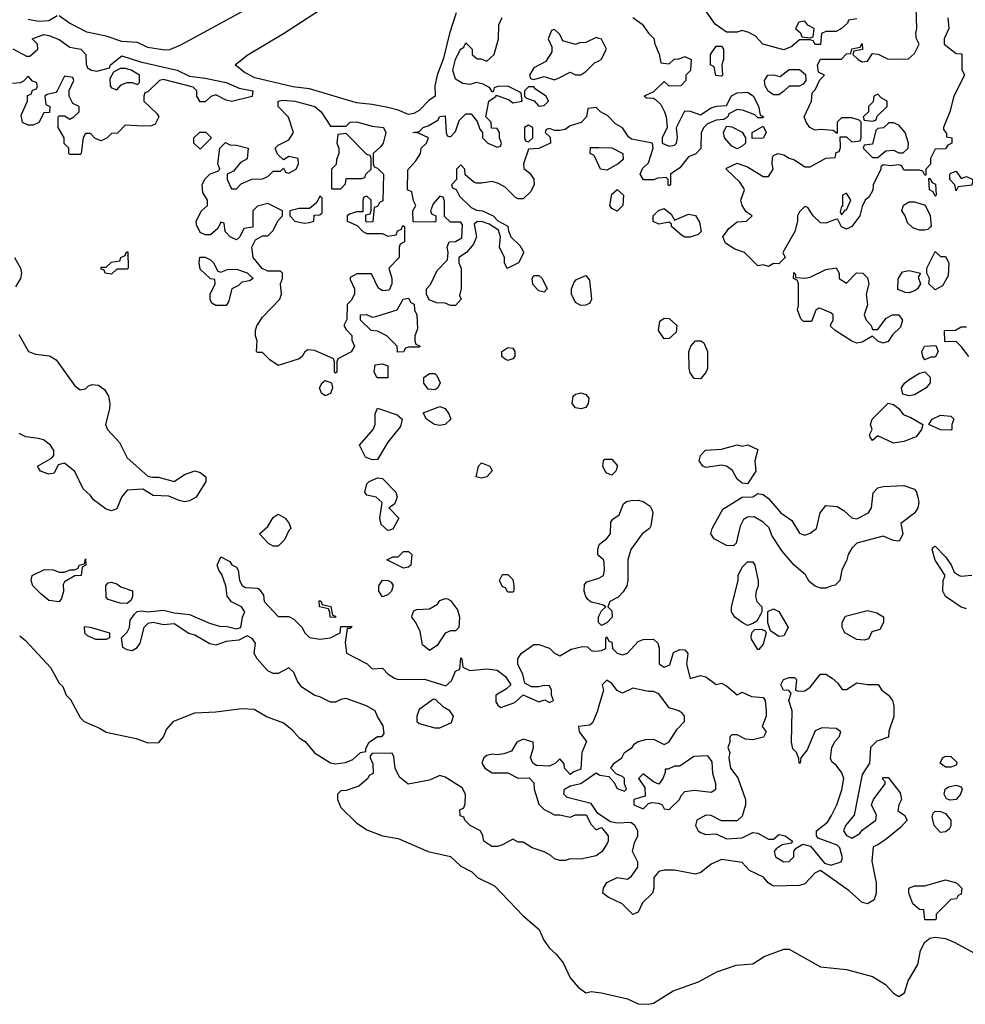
# Model space of a CAD drawing. Header units: inches. Extents: x 2701323 to 2964515, y 494916 to 722124.
# Tile 13 of 256: x 2747778 to 2751406, y 600784 to 604563. Entities that reach past the tile are written whole.
import ezdxf

# ---------------------------------------------------------------- set-up
doc = ezdxf.new("R2010")
doc.units = ezdxf.units.IN
doc.header["$MEASUREMENT"] = 0
doc.layers.add('C7640', color=7, linetype='Continuous')
doc.layers.add('C7650', color=7, linetype='Continuous')

msp = doc.modelspace()

# ---------------------------------------------------------------- linework, layer by layer
at = {"layer": 'C7640', "color": 2, "elevation": 2}
for points in [[(2748952, 604770), (2748394.4, 604465.6), (2748352.1, 604447.9), (2748334.2, 604445.8), (2748270, 604457), (2748230, 604476), (2748170, 604479.3), (2748110, 604499.5), (2748035.9, 604515.9), (2747969.5, 604549.5), (2747930, 604578)], [(2749452, 604590), (2749426.4, 604510), (2749403.8, 604416.2), (2749379.3, 604350), (2749370.6, 604310), (2749371.3, 604270), (2749347.1, 604252.9), (2749310, 604214.5), (2749290, 604202.7), (2749270, 604199.3), (2749230, 604216), (2749190, 604226), (2749130, 604238.4), (2749070, 604244.5), (2748890, 604297.6), (2748825.4, 604305.4), (2748680.1, 604340.1), (2748640.1, 604360.1), (2748604, 604390), (2748650, 604427.3), (2748790, 604510.8), (2748975.3, 604630)], [(2747922, 604578), (2747890, 604559), (2747850, 604556), (2747810, 604563.7)], [(2750000, 604216), (2749990, 604226), (2749958, 604222), (2749952, 604190), (2749931.6, 604168.4), (2749890, 604155.3), (2749870, 604142), (2749850, 604138), (2749830, 604138), (2749810, 604146), (2749798, 604142), (2749794, 604130), (2749812.7, 604112.7), (2749814, 604090), (2749770, 604068.7), (2749730, 604066), (2749711.3, 604010), (2749711.6, 603991.6), (2749734.4, 603974.4), (2749750.8, 603950.8), (2749751, 603930), (2749737.3, 603902.7), (2749710, 603875.3), (2749690, 603875.3), (2749680.2, 603880.2), (2749640.4, 603920.4), (2749614.6, 603934.6), (2749590, 603942), (2749550, 603935.3), (2749530, 603935.3), (2749520.2, 603940.2), (2749487.3, 603967.3), (2749486, 603990), (2749470, 604006), (2749454, 603990), (2749454, 603950), (2749434, 603930), (2749438, 603918), (2749452, 603912), (2749465.4, 603885.4), (2749510, 603842), (2749530, 603832), (2749554, 603830), (2749594, 603810), (2749611.6, 603791.6), (2749651.1, 603771.1), (2749652.7, 603752.7), (2749662, 603730), (2749696, 603696), (2749712, 603670), (2749692, 603630), (2749648.4, 603608.4), (2749638, 603630), (2749638, 603650), (2749619, 603690), (2749622, 603730), (2749615.3, 603755.3), (2749579, 603779), (2749550, 603788.7), (2749532, 603788), (2749522, 603778), (2749531, 603730), (2749518.8, 603701.2), (2749492, 603670), (2749462, 603650), (2749462, 603630), (2749471.6, 603608.4), (2749471.6, 603531.6), (2749464.7, 603504.7), (2749472, 603490), (2749450, 603466), (2749430, 603466), (2749410, 603475.3), (2749376.4, 603476.4), (2749348.4, 603488.4), (2749338, 603510), (2749338, 603530), (2749353.6, 603546.4), (2749379, 603601), (2749419, 603641), (2749422, 603670), (2749418, 603690), (2749426, 603710), (2749450, 603712), (2749474, 603726), (2749476.4, 603776.4), (2749470, 603786), (2749430, 603786), (2749407.3, 603807.3), (2749407.3, 603867.3), (2749402, 603882), (2749390, 603886), (2749363.6, 603856.4), (2749354, 603830), (2749358, 603818), (2749374, 603810), (2749374, 603790), (2749370, 603786), (2749287.3, 603787.3), (2749286, 603830), (2749298, 603850), (2749288.4, 603868.4), (2749282, 603902), (2749266, 603910), (2749267.3, 603987.3), (2749298, 604022), (2749315.3, 604050), (2749318, 604070), (2749338, 604090), (2749346, 604110), (2749307.3, 604127.3), (2749286, 604130), (2749310, 604134), (2749326, 604150), (2749344.7, 604155.3), (2749382, 604178), (2749390, 604191.3), (2749410, 604194), (2749414, 604130), (2749418, 604118), (2749430, 604114), (2749450, 604134), (2749464, 604176), (2749490, 604202), (2749510, 604202), (2749532.7, 604172.7), (2749543.6, 604143.6), (2749554, 604130), (2749554, 604110), (2749574, 604090), (2749610, 604074), (2749622, 604078), (2749626, 604090), (2749618, 604110), (2749618, 604130), (2749610, 604146), (2749587.3, 604147.3), (2749586, 604170), (2749566, 604190), (2749578, 604250), (2749606, 604270), (2749606, 604274), (2749656, 604256), (2749670, 604244.7), (2749706, 604250), (2749702, 604282), (2749650, 604308.7), (2749612.7, 604307.3), (2749598, 604302), (2749594, 604286), (2749590, 604286), (2749582, 604302), (2749556.4, 604316.4), (2749530, 604322), (2749505.4, 604314.6), (2749478, 604318), (2749450, 604335.3), (2749439.3, 604370), (2749449.3, 604410.7), (2749469.4, 604450.6), (2749482, 604458), (2749490, 604474), (2749514, 604450), (2749514, 604430), (2749532.7, 604412.7), (2749547.3, 604412.7), (2749570, 604404.7), (2749598, 604430), (2749615.3, 604490), (2749616.4, 604543.6), (2749628.4, 604571.6)], [(2747751.6, 604451.6), (2747803.6, 604423.6), (2747816.4, 604423.6), (2747848, 604450), (2747846, 604470), (2747826, 604490), (2747870, 604506), (2747890, 604502.8), (2747930, 604486.8), (2747970, 604457.3), (2748012, 604450), (2748032, 604430), (2748032.7, 604392.7), (2748038, 604378), (2748054, 604370), (2748074, 604366), (2748122, 604378), (2748126, 604390), (2748170, 604424.7), (2748242, 604402), (2748382, 604370), (2748430, 604346), (2748490, 604339.1), (2748570, 604322), (2748620.4, 604300.4), (2748672, 604290), (2748670, 604269), (2748591.3, 604248.7), (2748570, 604254), (2748530, 604275.3), (2748511.1, 604268.9), (2748490, 604248), (2748470, 604248), (2748458, 604270), (2748458, 604290), (2748444, 604304), (2748330, 604334), (2748314, 604330), (2748270, 604286), (2748258, 604282), (2748254, 604270), (2748254, 604250), (2748303.6, 604203.6), (2748312, 604190), (2748298, 604162), (2748283.6, 604156.4), (2748250, 604154), (2748182, 604158), (2748152.7, 604127.3), (2748130, 604126), (2748114, 604110), (2748090, 604098), (2748067.3, 604107.3), (2748050, 604126), (2748030, 604126), (2748022, 604110), (2748014, 604050), (2748010, 604046), (2747970, 604046), (2747966, 604050), (2747966, 604070), (2747948.4, 604088.4), (2747948, 604110), (2747926, 604150), (2747926, 604190), (2747930, 604194), (2747950, 604194), (2747970, 604182), (2747986, 604190), (2748006, 604210), (2748006, 604230), (2747982, 604242), (2747968, 604270), (2747968, 604292), (2747986, 604330), (2747982, 604342), (2747950, 604346), (2747922, 604290), (2747916, 604284), (2747883.6, 604276.4), (2747874, 604270), (2747878, 604238), (2747894, 604230), (2747892.7, 604207.3), (2747870, 604206), (2747851.3, 604168.7), (2747830, 604158), (2747810, 604158), (2747788.7, 604168.7), (2747783.1, 604196.9), (2747808, 604250), (2747808, 604272), (2747822, 604278), (2747827.3, 604292.7), (2747842, 604298), (2747846, 604310), (2747842, 604322), (2747827.3, 604327.3), (2747810, 604346), (2747792.7, 604327.3), (2747779.6, 604320.4), (2747750, 604318)], [(2750000, 604491.7), (2749990, 604495.3), (2749950, 604475.3), (2749925.4, 604474.6), (2749910, 604468), (2749862, 604482), (2749850, 604506), (2749830, 604526), (2749818, 604522), (2749804.7, 604490), (2749819.6, 604459.6), (2749819.6, 604440.4), (2749796.9, 604403.1), (2749750, 604378), (2749734, 604350), (2749738, 604338), (2749750, 604334), (2749790, 604344.7), (2749830, 604332), (2749850, 604342), (2749890, 604362), (2749910, 604351.3), (2749930, 604351.3), (2749950, 604364.7), (2749982.7, 604397.3), (2750000, 604406)], [(2750000, 604003), (2749982, 604042), (2749966, 604050), (2749967.3, 604072.7), (2750000, 604072.4)], [(2747758, 603650), (2747780.5, 603610), (2747784.4, 603590), (2747780.5, 603570), (2747762, 603538)], [(2747774.4, 603354.4), (2747812, 603290), (2747838.8, 603278.8), (2747892.7, 603272.7), (2747917.4, 603257.4), (2747990, 603157.3), (2748010, 603142), (2748030, 603146.8), (2748041.7, 603158.3), (2748056.6, 603163.4), (2748079.9, 603159.9), (2748103.2, 603143.2), (2748118.2, 603118.2), (2748124.2, 603090), (2748123.1, 603070), (2748107.4, 603010), (2748114.9, 602990), (2748160.4, 602940.4), (2748190, 602882), (2748270, 602811.3), (2748286.8, 602806.8), (2748310, 602807.7), (2748370, 602790.8), (2748410, 602818), (2748450, 602831), (2748470, 602824.7), (2748491.6, 602808.4), (2748492, 602790), (2748454.8, 602730), (2748430, 602716), (2748410, 602713.2), (2748390, 602717.2), (2748350, 602734), (2748290, 602737), (2748250, 602761.2), (2748190, 602758), (2748168, 602730), (2748150, 602686), (2748130, 602678), (2748110, 602684), (2748060.5, 602720.5), (2748050, 602737.2), (2748022, 602762), (2747990, 602829.2), (2747950, 602860.9), (2747925.4, 602854.6), (2747910, 602822), (2747890, 602819), (2747858, 602830), (2747846, 602850), (2747900.4, 602879.6), (2747908.7, 602890), (2747909.2, 602910), (2747896.2, 602930), (2747869, 602950), (2747850, 602956.3), (2747801.6, 602961.6), (2747775.5, 602975.5)], [(2750000, 602505.9), (2749995.3, 602510), (2749995.3, 602530), (2750000, 602544)], [(2747778, 602198), (2747800.3, 602180.3), (2747896.5, 602076.5), (2747930, 602016), (2747944, 602004), (2747956, 601970), (2747973.2, 601953.2), (2748010, 601884.7), (2748024.7, 601870), (2748084.1, 601844.1), (2748110, 601828), (2748224.2, 601804.2), (2748270, 601787), (2748311.1, 601788.9), (2748329.2, 601810), (2748341.6, 601838.4), (2748369.4, 601870.6), (2748450, 601902.4), (2748530, 601906.4), (2748630, 601919.3), (2748677.1, 601917.1), (2748727.1, 601887.1), (2748790, 601864), (2748820.5, 601840.5), (2748850, 601806.8), (2748873.2, 601793.2), (2748909, 601749), (2748970, 601711), (2748990, 601706.8), (2749028, 601712), (2749056.4, 601723.6), (2749086, 601750), (2749106, 601754), (2749106, 601766), (2749118, 601790), (2749150, 601811.3), (2749168, 601812), (2749176.4, 601823.6), (2749172.9, 601852.9), (2749150, 601888), (2749142, 601910), (2749108.7, 601930), (2749030, 601957.2), (2749010, 601954), (2748990, 601944), (2748970, 601944), (2748930, 601964), (2748910, 601968.7), (2748860.7, 602000.7), (2748844.1, 602024.1), (2748830, 602058), (2748810, 602075.3), (2748770, 602053.2), (2748750, 602053.2), (2748730, 602064), (2748689.5, 602109.5), (2748677.2, 602130), (2748682, 602170), (2748670, 602188), (2748650, 602198), (2748618.8, 602181.2), (2748570, 602176), (2748530, 602162.7), (2748507.2, 602167.2), (2748450, 602200.9), (2748427.2, 602207.2), (2748370, 602243.7), (2748330, 602240.9), (2748290, 602249.3), (2748270, 602245.2), (2748254.8, 602230), (2748238.8, 602170), (2748224.7, 602150), (2748210, 602141.2), (2748190, 602144), (2748174, 602154), (2748168, 602190), (2748190, 602212), (2748199, 602230), (2748202, 602258), (2748218, 602282), (2748228.9, 602291.1), (2748245.2, 602294.8), (2748270, 602290.8), (2748330, 602297.3), (2748370, 602286), (2748430, 602280.7), (2748506.2, 602246.2), (2748544.7, 602235.3), (2748574, 602234), (2748610, 602224.7), (2748626, 602230), (2748633.2, 602270), (2748642, 602290), (2748629.1, 602309.1), (2748590, 602328.7), (2748574, 602350), (2748569.2, 602390), (2748554, 602434), (2748542, 602450), (2748535.3, 602470), (2748550, 602502), (2748583.6, 602483.6), (2748591.3, 602471.3), (2748610, 602462), (2748616, 602450), (2748621, 602410), (2748630.9, 602390.9), (2748644, 602384), (2748690, 602381), (2748696.8, 602376.8), (2748713.7, 602353.7), (2748716, 602330), (2748770, 602272), (2748810, 602272), (2748830, 602262), (2748862, 602230), (2748871.1, 602211.1), (2748890, 602192), (2748930, 602186), (2748970, 602190.8), (2749008, 602210), (2749010, 602234), (2749054, 602234), (2749046, 602226), (2749034, 602226), (2749026.8, 602173.2), (2749032, 602132), (2749111.3, 602091.3), (2749130, 602072), (2749170, 602074), (2749190.9, 602050.9), (2749215.3, 602035.3), (2749230, 602031), (2749331.3, 602031.3), (2749413.2, 602006.8), (2749434, 602026), (2749450, 602062), (2749466, 602070), (2749470, 602114), (2749474, 602110), (2749478, 602078), (2749505.4, 602065.4), (2749570, 602071.3), (2749610, 602066), (2749642, 602042), (2749662, 602010), (2749645.4, 601994.6), (2749604.7, 601970), (2749604.7, 601944.7), (2749611.6, 601931.6), (2749623.6, 601923.6), (2749678, 601942), (2749710, 601972), (2749770, 601944.7), (2749792, 601952), (2749810, 601942), (2749826, 601950), (2749818, 601970), (2749818, 601990), (2749810, 602006), (2749790, 602008), (2749770, 602002), (2749742, 602002), (2749716.4, 602016.4), (2749708.7, 602050), (2749688.7, 602090), (2749688.7, 602110), (2749702, 602130), (2749750, 602164.7), (2749770, 602164.7), (2749811, 602151), (2749830, 602132), (2749850, 602122), (2749893.6, 602146.4), (2749936.9, 602156.9), (2749956, 602156), (2749970, 602142), (2749979.6, 602139.6), (2750000, 602141.2)], [(2750000, 602320.5), (2749970, 602328), (2749958, 602338), (2749949.3, 602349.3), (2749944, 602370), (2749945.2, 602394.8), (2749954, 602406), (2750000, 602419.7)], [(2750000, 602248), (2749998, 602250), (2749998, 602270), (2750000, 602274)], [(2750000, 601929.6), (2749993.2, 601906.8), (2749975.3, 601864.7), (2749964.7, 601855.3), (2749922, 601850), (2749924.7, 601830), (2749952, 601792), (2749934, 601750), (2749930, 601686), (2749903.6, 601676.4), (2749890, 601666), (2749868, 601690), (2749867.3, 601707.3), (2749850, 601726), (2749834, 601710), (2749810, 601698), (2749760.4, 601700.4), (2749746, 601710), (2749738, 601730), (2749748.7, 601770), (2749748, 601790), (2749710, 601802), (2749684.7, 601790), (2749664.7, 601755.3), (2749635.3, 601744.7), (2749610, 601741.2), (2749590, 601744), (2749570, 601739), (2749558, 601730), (2749551.3, 601710), (2749562, 601690), (2749590, 601672), (2749650, 601672), (2749690, 601652), (2749732.7, 601652.7), (2749750, 601634), (2749751, 601610), (2749770, 601552), (2749790, 601531.3), (2749810, 601521), (2749830, 601511.3), (2749850, 601511.3), (2749890, 601502), (2749910, 601511.3), (2749951.1, 601511.1), (2749970, 601474), (2749990, 601454), (2750000, 601458)], [(2750000, 601361.4), (2749990, 601354), (2749930, 601341.2), (2749890, 601342), (2749870, 601335.3), (2749850, 601335.3), (2749830, 601342), (2749815.5, 601355.5), (2749790, 601368.7), (2749744, 601384), (2749710, 601406), (2749690, 601406), (2749670, 601418), (2749630, 601395.3), (2749610.9, 601389.1), (2749589.3, 601389.3), (2749558, 601410), (2749555.3, 601430), (2749546, 601450), (2749506, 601470), (2749486, 601490), (2749482, 601502), (2749467.3, 601507.3), (2749466, 601530), (2749482, 601538), (2749487.3, 601552.7), (2749488.7, 601590), (2749474.8, 601614.8), (2749410, 601655.3), (2749390, 601662), (2749350, 601644), (2749268.7, 601628.7), (2749235.3, 601655.3), (2749218, 601690), (2749213.6, 601733.6), (2749207.3, 601747.3), (2749130, 601746), (2749122, 601738), (2749122, 601730), (2749132.7, 601707.3), (2749134, 601670), (2749118, 601662), (2749114, 601650), (2749079.3, 601620.7), (2749030, 601604.5), (2749010, 601602.7), (2748997.3, 601590), (2748997.1, 601570), (2749010, 601539.1), (2749070, 601480.5), (2749110, 601453.4), (2749170, 601430.8), (2749230, 601420.5), (2749344.7, 601370), (2749430, 601351), (2749470, 601314), (2749512.7, 601292.7), (2749534.8, 601270), (2749598.8, 601238.8), (2749710, 601122.8), (2749770.5, 601070.5), (2749788.2, 601030), (2749810, 600998.8), (2749836.1, 600976.1), (2749863.4, 600943.4), (2749890, 600886), (2749921, 600850), (2749950, 600827.7), (2749970, 600833), (2750000, 600829.5)], [(2750000, 601513.9), (2749996.4, 601516.4), (2749970, 601554), (2749878, 601578), (2749866, 601590), (2749868, 601610), (2749890, 601622), (2749930, 601632), (2749990, 601672), (2750000, 601665.8)]]:
    msp.add_lwpolyline(points, dxfattribs=at)
for points in [[(2748183.6, 604376.4), (2748163.6, 604376.4), (2748138, 604362), (2748123.6, 604336.4), (2748124.7, 604310), (2748130, 604302), (2748150, 604294), (2748167.3, 604312.7), (2748190, 604322), (2748210, 604322), (2748230, 604314), (2748238, 604322), (2748238, 604350), (2748206, 604370)], [(2749750, 604306), (2749730, 604306), (2749714, 604290), (2749714, 604270), (2749722, 604262), (2749751.3, 604251.3), (2749770, 604232), (2749790, 604234), (2749806, 604250), (2749798, 604270), (2749756.4, 604296.4)], [(2748970, 604154), (2749030, 604154), (2749046, 604170), (2749070, 604171), (2749130, 604154), (2749174, 604150), (2749182, 604130), (2749172, 604090), (2749163.6, 604076.4), (2749134, 604050), (2749134, 604010), (2749138, 603998), (2749150, 603994), (2749174, 603970), (2749171.6, 603868.4), (2749158, 603862), (2749150, 603846), (2749138, 603842), (2749132.7, 603787.3), (2749110, 603786), (2749106, 603790), (2749106, 603814), (2749122, 603818), (2749126, 603830), (2749126, 603870), (2749110, 603886), (2749098, 603882), (2749094, 603870), (2749094, 603826), (2749070, 603826), (2749043.6, 603816.4), (2749034, 603810), (2749034, 603790), (2749072.7, 603772.7), (2749094, 603750), (2749110, 603742), (2749170, 603742), (2749190, 603732), (2749222, 603738), (2749227.3, 603752.7), (2749242, 603758), (2749247.3, 603772.7), (2749254, 603770), (2749254, 603710), (2749238, 603702), (2749234, 603690), (2749234, 603650), (2749194, 603610), (2749206, 603570), (2749206, 603550), (2749194.8, 603525.2), (2749170, 603522), (2749153.6, 603533.6), (2749128, 603588), (2749071.6, 603588.4), (2749046, 603574), (2749045.4, 603565.4), (2749062, 603530), (2749062, 603510), (2749050, 603486), (2749034, 603470), (2749032.7, 603412.7), (2749022, 603390), (2749030, 603374), (2749051.6, 603351.6), (2749052.7, 603332.7), (2749062, 603310), (2749050, 603288), (2748998, 603262), (2748994, 603250), (2748994, 603210), (2748990, 603206), (2748986, 603210), (2748986, 603250), (2748982, 603262), (2748910, 603294), (2748883.6, 603296.4), (2748871.3, 603288.7), (2748862, 603270), (2748850, 603262), (2748770, 603235.3), (2748738, 603258), (2748710, 603286), (2748690, 603286), (2748686, 603290), (2748688.7, 603330), (2748682, 603350), (2748682, 603370), (2748688, 603388), (2748710, 603422), (2748775.3, 603490), (2748782, 603510), (2748778, 603550), (2748786, 603570), (2748786, 603590), (2748778, 603598), (2748730, 603598), (2748708.7, 603608.7), (2748674, 603650), (2748668, 603690), (2748682, 603718), (2748710, 603734), (2748730, 603734), (2748750, 603754), (2748768.4, 603791.6), (2748786, 603810), (2748786, 603830), (2748730, 603858), (2748690, 603848), (2748672, 603830), (2748672.7, 603767.3), (2748638, 603762), (2748622, 603730), (2748610, 603718), (2748586, 603730), (2748566, 603750), (2748562, 603782), (2748550, 603786), (2748538, 603762), (2748510, 603738), (2748490, 603738), (2748470, 603746), (2748456.4, 603776.4), (2748455.3, 603790), (2748475.3, 603830), (2748498, 603850), (2748498, 603870), (2748480.4, 603900.4), (2748478, 603930), (2748488.7, 603951.3), (2748508.9, 603971.1), (2748538, 603982), (2748546, 603990), (2748538, 604010), (2748546, 604070), (2748568, 604092), (2748583.6, 604083.6), (2748610, 604082), (2748654, 604070), (2748651.1, 604028.9), (2748625.4, 604014.6), (2748598, 603982), (2748574, 603970), (2748574, 603950), (2748590, 603914), (2748610, 603914), (2748627.3, 603932.7), (2748668.4, 603951.6), (2748710, 603952), (2748730, 603962), (2748750, 603982), (2748778, 603982), (2748790, 603994), (2748798, 603978), (2748810, 603974), (2748838, 603990), (2748848, 604010), (2748846, 604030), (2748810, 604038), (2748790, 604026), (2748767.3, 604047.3), (2748758, 604070), (2748770, 604082), (2748810, 604102), (2748828.7, 604130), (2748808.9, 604188.9), (2748769, 604230), (2748769.4, 604250.6), (2748785.6, 604254.4), (2748834, 604250), (2748910.4, 604230.4), (2748934.8, 604210)], [(2748470, 604066), (2748446, 604090), (2748446, 604110), (2748468.4, 604131.6), (2748491.6, 604131.6), (2748514, 604110)], [(2749030, 604126), (2748998, 604122), (2748994, 604090), (2749002, 604070), (2749002, 604050), (2748992.7, 604027.3), (2748992, 604008), (2748974, 603990), (2748974, 603914), (2749010, 603914), (2749027.3, 603932.7), (2749030, 603954), (2749090, 603954), (2749102, 603958), (2749106, 603970), (2749126, 603990), (2749126, 604030), (2749122, 604042), (2749110, 604046)], [(2749730, 604158), (2749714, 604150), (2749714, 604110), (2749718, 604098), (2749730, 604094), (2749746, 604110), (2749746, 604150)], [(2748930, 603886), (2748918, 603862), (2748890, 603838), (2748850, 603838), (2748814, 603830), (2748814, 603810), (2748834, 603790), (2748870, 603782), (2748890, 603784.7), (2748906, 603790), (2748907.3, 603812.7), (2748930, 603814), (2748938, 603822), (2748938, 603878)], [(2748130, 603586), (2748106, 603590), (2748102, 603602), (2748090, 603606), (2748090, 603614), (2748110, 603614), (2748130, 603632), (2748162, 603638), (2748166, 603650), (2748182, 603658), (2748187.3, 603672.7), (2748192.7, 603672.7), (2748194, 603610), (2748190, 603606), (2748150, 603606)], [(2748550, 603594), (2748575.3, 603604.7), (2748610, 603606), (2748651, 603591), (2748674, 603570), (2748659.6, 603560.4), (2748630, 603555.3), (2748617.3, 603542.7), (2748592, 603530), (2748579.6, 603480.4), (2748570, 603466), (2748530, 603466), (2748515.3, 603475.3), (2748509, 603489), (2748509, 603510), (2748528, 603550), (2748526, 603566), (2748510, 603568), (2748470, 603606), (2748466, 603630), (2748468.4, 603651.6), (2748490, 603652), (2748510, 603642), (2748522, 603630), (2748538, 603598)], [(2749790, 603518), (2749770, 603522), (2749746.6, 603546.6), (2749744, 603570), (2749750, 603582), (2749770, 603582), (2749782, 603570), (2749802, 603530)], [(2749930, 603466), (2749910, 603478), (2749895.3, 603510), (2749895.3, 603530), (2749904.7, 603555.3), (2749914.6, 603565.4), (2749950, 603582), (2749963.6, 603563.6), (2749971.3, 603490), (2749964.7, 603475.3), (2749950, 603468)], [(2749227.3, 603287.3), (2749226, 603310), (2749186, 603350), (2749150, 603368), (2749126, 603370), (2749086, 603410), (2749086, 603430), (2749108.4, 603431.6), (2749130, 603422), (2749143.6, 603423.6), (2749226, 603450), (2749248.9, 603491.1), (2749270, 603494), (2749278, 603478), (2749291.6, 603471.6), (2749292, 603450), (2749302, 603430), (2749303.6, 603376.4), (2749294, 603350), (2749294, 603330), (2749298, 603318), (2749314, 603310), (2749310, 603306), (2749270, 603306), (2749258, 603302), (2749250, 603288)], [(2749650, 603255.3), (2749640.2, 603260.2), (2749628, 603270), (2749628, 603290), (2749650, 603304.7), (2749670, 603302), (2749678, 603290), (2749678, 603270), (2749670, 603262)], [(2749190, 603188), (2749148.9, 603188.9), (2749138, 603210), (2749142, 603238), (2749170, 603242), (2749190, 603234)], [(2749370, 603142), (2749344.7, 603144.7), (2749328.4, 603168.4), (2749328, 603190), (2749350, 603204.7), (2749370, 603204.7), (2749378, 603198), (2749391.3, 603170), (2749382, 603150)], [(2748950, 603119), (2748935.3, 603130), (2748928, 603150), (2748938, 603170), (2748950, 603178), (2748974, 603170), (2748978, 603150), (2748970, 603128.7)], [(2749930, 603069.2), (2749910, 603074), (2749897.2, 603090), (2749901.5, 603118.5), (2749910, 603126), (2749930, 603131), (2749950, 603124.7), (2749961, 603110), (2749958.8, 603090), (2749950, 603075.3)], [(2749130, 602873.2), (2749104.5, 602884.5), (2749082, 602930), (2749134, 602990), (2749142, 603010), (2749142, 603050), (2749150, 603072), (2749226.4, 603046.4), (2749244.7, 603030), (2749238.5, 603001.5), (2749190, 602942), (2749150, 602875.3)], [(2749390, 603005.2), (2749369.3, 603009.3), (2749338, 603030), (2749326, 603054), (2749390, 603078), (2749410, 603071.3), (2749424.7, 603050), (2749431.3, 603030), (2749410, 603009)], [(2749550, 602804), (2749529, 602809), (2749538, 602850), (2749550, 602862), (2749582, 602850), (2749591.1, 602831.1), (2749570, 602809)], [(2749190, 602602), (2749165.2, 602625.2), (2749159, 602650), (2749168, 602710), (2749146, 602730), (2749110, 602738), (2749102, 602750), (2749110, 602782), (2749118, 602790), (2749150, 602804.7), (2749170, 602802), (2749221, 602750), (2749226, 602730), (2749216, 602704), (2749194, 602690), (2749232, 602650), (2749210, 602608)], [(2748750, 602542), (2748732.9, 602552.9), (2748698, 602590), (2748730, 602618), (2748750, 602652), (2748770, 602664.7), (2748796, 602650), (2748811.3, 602630), (2748818, 602610), (2748810, 602602), (2748793.4, 602566.6), (2748770, 602542)], [(2749250, 602458), (2749186, 602490), (2749210, 602502), (2749230, 602502), (2749250, 602522), (2749270, 602522), (2749282, 602510), (2749278, 602470), (2749270, 602462)], [(2747930, 602329), (2747890, 602333.2), (2747858.9, 602358.9), (2747828.7, 602390), (2747822, 602410), (2747826, 602430), (2747872.7, 602452.7), (2747908, 602452), (2747930, 602442), (2747950, 602442), (2747972, 602452), (2747988, 602452), (2748002, 602458), (2748006, 602470), (2748026, 602474), (2748030, 602494), (2748032, 602470), (2748018, 602462), (2748014, 602430), (2747990, 602428), (2747950, 602406), (2747944.7, 602395.3), (2747946, 602370), (2747938.8, 602341.2)], [(2749650, 602366), (2749642, 602382), (2749630, 602386), (2749618, 602410), (2749630, 602434), (2749650, 602434), (2749670, 602414), (2749674, 602390), (2749674, 602370), (2749670, 602366)], [(2748190, 602322), (2748163.1, 602323.1), (2748118, 602338), (2748110, 602346), (2748108.7, 602391.3), (2748118, 602402), (2748130, 602404.7), (2748150, 602398), (2748166, 602386), (2748210.7, 602370.7), (2748210.9, 602349.1), (2748205.4, 602334.6)], [(2749170, 602348), (2749155.3, 602370), (2749155.3, 602390), (2749170, 602411.3), (2749191.1, 602411.1), (2749203.6, 602403.6), (2749211.1, 602391.1), (2749204.7, 602370), (2749190, 602355.3)], [(2748990, 602268), (2748968.7, 602270), (2748968, 602288), (2748962, 602302), (2748928, 602310), (2748927.3, 602332.7), (2748932.7, 602332.7), (2748938, 602318), (2748971.1, 602311.1), (2748978, 602278), (2748990, 602274)], [(2749350, 602142), (2749323.7, 602163.7), (2749314.6, 602214.6), (2749298, 602250), (2749282, 602270), (2749283.1, 602276.9), (2749290, 602294), (2749300.4, 602299.6), (2749350, 602302), (2749380.4, 602319.6), (2749390, 602334), (2749410, 602342), (2749419.6, 602339.6), (2749430, 602334), (2749458, 602298), (2749464.7, 602270), (2749462, 602230), (2749450, 602218), (2749430, 602218), (2749410, 602208), (2749379.1, 602160.9)], [(2748070, 602184), (2748038, 602198), (2748028.4, 602208.4), (2748026, 602234), (2748048, 602232), (2748122, 602210), (2748122, 602190), (2748110, 602184)], [(2749365.4, 601954.6), (2749310, 601915.3), (2749301, 601890), (2749302, 601870), (2749310, 601862), (2749370, 601844.7), (2749390, 601844.7), (2749434.6, 601865.4), (2749442, 601890), (2749428, 601910), (2749404, 601924), (2749373.6, 601953.6)]]:
    msp.add_lwpolyline(points, close=True, dxfattribs=at)
at = {"layer": 'C7650', "color": 2, "elevation": 2}
for points in [[(2750990, 604566), (2750958, 604562), (2750954, 604550), (2750931.1, 604528.9), (2750910, 604518), (2750870, 604518), (2750854, 604510), (2750850, 604468), (2750830, 604468), (2750822, 604482), (2750810, 604486), (2750770, 604486), (2750739.8, 604460.2), (2750710, 604448), (2750629.2, 604469.2), (2750600.4, 604500.4), (2750574.6, 604514.6), (2750550, 604522), (2750530, 604515.3), (2750490, 604515.3), (2750445.6, 604545.6), (2750413.2, 604593.2)], [(2751338, 604570), (2751342, 604530), (2751324.7, 604490), (2751324.7, 604470), (2751370, 604434), (2751392.7, 604432.7), (2751392.7, 604372.7), (2751402, 604350), (2751362, 604270), (2751346, 604210), (2751322, 604150), (2751322, 604142), (2751334, 604126), (2751334, 604114), (2751354, 604110), (2751354, 604090), (2751338, 604082), (2751330, 604068), (2751290, 604066), (2751272, 604030), (2751271.6, 604008.4), (2751254, 603990), (2751254, 603966), (2751250, 603966), (2751242, 603982), (2751230, 603986), (2751170, 603986), (2751162, 604002), (2751150, 604006), (2751118, 604002), (2751090, 604006), (2751082, 603998), (2751082, 603990), (2751052, 603930), (2751051.3, 603908.7), (2751036.9, 603883.1), (2751022, 603870), (2751010, 603846), (2751001, 603810), (2750970.7, 603769.3), (2750950, 603759), (2750930, 603768), (2750916.4, 603796.4), (2750910, 603798), (2750870, 603782), (2750850, 603784), (2750822, 603810), (2750802, 603842), (2750790, 603846), (2750770, 603826), (2750762, 603810), (2750762, 603790), (2750752, 603750), (2750706, 603670), (2750714, 603650), (2750690, 603626), (2750670, 603628), (2750650, 603615.3), (2750630, 603622), (2750610, 603618), (2750558, 603670), (2750522, 603682), (2750485.2, 603705.2), (2750475.3, 603730), (2750498.6, 603761.4), (2750530, 603786.8), (2750566, 603790), (2750588, 603810), (2750565.2, 603825.2), (2750549, 603850), (2750544, 603870), (2750558, 603910), (2750556.4, 603916.4), (2750540.2, 603940.2), (2750488.7, 603990), (2750490, 603994), (2750530, 604012), (2750570, 603998), (2750630, 603962), (2750650, 603962), (2750668.7, 603990), (2750664, 604010), (2750665.6, 604034.4), (2750670, 604042), (2750686, 604050), (2750710, 604044.7), (2750730, 604031.3), (2750750, 604026), (2750790, 603998), (2750810, 603998), (2750870, 604032), (2750906, 604034), (2750910, 604054), (2750922, 604058), (2750927.3, 604072.7), (2750926, 604114), (2750950, 604114), (2750970, 604094), (2751002, 604098), (2751006, 604110), (2751006, 604170), (2750998, 604178), (2750970, 604186), (2750930, 604186), (2750914, 604170), (2750914, 604126), (2750898, 604138), (2750850, 604142), (2750830, 604139), (2750808.7, 604150), (2750795.3, 604170), (2750788, 604190), (2750815.3, 604250), (2750818, 604282), (2750830, 604294), (2750847.3, 604332.7), (2750866, 604350), (2750842, 604362), (2750838, 604390), (2750850, 604412), (2750930, 604412), (2750950, 604432), (2750966, 604434), (2750970, 604452), (2751002, 604458), (2751010, 604472), (2751011.3, 604448.7), (2750978, 604442), (2750974, 604430), (2750994, 604410), (2751010, 604402), (2751030, 604404.7), (2751050, 604434), (2751071.6, 604431.6), (2751110, 604412), (2751187.3, 604412.7), (2751210, 604434), (2751228, 604470), (2751218, 604490), (2751215.3, 604510), (2751219, 604530), (2751217.2, 604610)], [(2750130, 604571.3), (2750166.4, 604546.4), (2750190, 604512), (2750212, 604490), (2750212.7, 604472.7), (2750231.6, 604431.6), (2750238, 604398), (2750270, 604394), (2750288.4, 604411.6), (2750307.3, 604412.7), (2750330, 604422), (2750354, 604410), (2750351.6, 604368.4), (2750334, 604350), (2750334, 604330), (2750314, 604310), (2750270, 604308), (2750250, 604326), (2750210, 604286), (2750174, 604270), (2750183.6, 604263.6), (2750210, 604262), (2750216.9, 604256.9), (2750237.3, 604237.3), (2750251.3, 604210), (2750258, 604190), (2750262, 604150), (2750242, 604110), (2750242, 604090), (2750270, 604078), (2750290, 604082), (2750298, 604090), (2750302, 604110), (2750298, 604150), (2750330, 604214), (2750350, 604212), (2750390, 604198), (2750430, 604224.7), (2750451.6, 604231.6), (2750490, 604234), (2750508.9, 604271.1), (2750530, 604282), (2750570, 604284.7), (2750591.1, 604271.1), (2750611.6, 604231.6), (2750618, 604198), (2750632, 604190), (2750630, 604186), (2750610, 604186), (2750598, 604198), (2750554.6, 604214.6), (2750530, 604218), (2750498, 604202), (2750494, 604190), (2750479.6, 604180.4), (2750450, 604178), (2750416.9, 604163.1), (2750402, 604150), (2750392, 604130), (2750391.6, 604068.4), (2750371.6, 604048.4), (2750343.5, 604036.5), (2750310, 603995.3), (2750274, 603970), (2750274, 603930), (2750270, 603926), (2750266, 603930), (2750266, 603950), (2750258, 603958), (2750225.4, 603954.6), (2750210, 603948), (2750171.6, 603948.4), (2750158, 603970), (2750167.3, 603992.7), (2750190, 604014), (2750208, 604070), (2750206, 604090), (2750124.7, 604104.7), (2750113.2, 604113.2), (2750090, 604148), (2750063.1, 604163.1), (2750034.6, 604194.6), (2750006, 604210), (2750000, 604216)], [(2750000, 604406), (2750008, 604410), (2750028.7, 604450), (2750010, 604488), (2750000, 604491.7)], [(2750000, 604072.4), (2750050, 604072), (2750092, 604050), (2750092.7, 604027.3), (2750074, 604010), (2750030, 603986), (2750006, 603990), (2750000, 604003)], [(2751419, 603270), (2751390, 603308.7), (2751370, 603328), (2751327.3, 603327.3), (2751326, 603370), (2751368.4, 603371.6), (2751390, 603384.7), (2751410, 603384.7)], [(2750000, 602544), (2750002, 602550), (2750030, 602571.3), (2750044, 602590), (2750045.6, 602634.4), (2750053.6, 602646.4), (2750077.2, 602662.8), (2750094.6, 602705.4), (2750105.6, 602714.4), (2750122, 602718), (2750150, 602719.1), (2750170, 602714), (2750196.3, 602696.3), (2750203.5, 602683.5), (2750206.8, 602670), (2750199.6, 602620.4), (2750194, 602610), (2750166, 602590), (2750122.8, 602530), (2750110.8, 602490), (2750110.7, 602410), (2750106.8, 602390), (2750093, 602367), (2750073.2, 602346.8), (2750042, 602330), (2750034, 602310), (2750050, 602294), (2750051.3, 602270), (2750030, 602248), (2750010, 602238), (2750000, 602248)], [(2751410, 602302), (2751390, 602308), (2751329, 602349), (2751319, 602370), (2751321.2, 602410), (2751328.7, 602430), (2751289.3, 602489.3), (2751278, 602530), (2751282, 602538), (2751290, 602542), (2751330, 602502), (2751350.9, 602470.9), (2751362.8, 602442.8), (2751382, 602430), (2751390, 602426.8), (2751430, 602431)], [(2750000, 602419.7), (2750000.2, 602419.8), (2750018, 602430), (2750022, 602450), (2750020.4, 602480.4), (2750018, 602490), (2750000, 602505.9)], [(2750000, 602274), (2750010, 602294), (2750026, 602310), (2750016.4, 602316.4), (2750000, 602320.5)], [(2750000, 602141.2), (2750010, 602142), (2750026, 602150), (2750026, 602190), (2750030, 602194), (2750038, 602178), (2750050, 602174), (2750052, 602150), (2750070, 602132), (2750090, 602124.7), (2750110, 602131.3), (2750150, 602176), (2750170, 602184), (2750210, 602186), (2750226, 602170), (2750230.9, 602150.9), (2750231.3, 602091.3), (2750250, 602078), (2750272.5, 602087.5), (2750286.3, 602133.7), (2750310, 602146), (2750330, 602144.7), (2750341, 602130), (2750336, 602090), (2750350, 602034), (2750390, 602046), (2750410, 602041), (2750450, 602011.3), (2750470, 602016), (2750490, 602006), (2750530, 601972), (2750550, 601982), (2750585.4, 601965.4), (2750630, 601962), (2750638, 601950), (2750641, 601910), (2750641, 601890), (2750626, 601850), (2750642, 601830), (2750630.9, 601809.1), (2750590, 601799), (2750562, 601802), (2750530, 601818), (2750510, 601818), (2750502, 601810), (2750502, 601790), (2750494, 601770), (2750502, 601750), (2750498, 601730), (2750504.7, 601690), (2750533, 601653), (2750562.8, 601570), (2750562.8, 601550), (2750550, 601506), (2750530, 601488), (2750470, 601488.7), (2750430, 601509), (2750410, 601509.2), (2750376, 601490), (2750371, 601470), (2750381, 601450), (2750390, 601442.8), (2750410, 601436), (2750450, 601438), (2750490, 601418.8), (2750550, 601422.8), (2750590, 601442.8), (2750610, 601441), (2750650, 601418), (2750670, 601418), (2750690, 601436), (2750714, 601430), (2750742, 601410), (2750738, 601402), (2750703.6, 601396.4), (2750679.6, 601380.4), (2750672, 601370), (2750678, 601350), (2750710, 601331.3), (2750730, 601332), (2750748, 601350), (2750748, 601372), (2750756.4, 601383.6), (2750782, 601398), (2750811.3, 601391.3), (2750865.4, 601325.4), (2750890, 601318), (2750928.7, 601331.3), (2750934.6, 601345.4), (2750924, 601384), (2750914.6, 601394.6), (2750841.2, 601421.2), (2750835.3, 601430), (2750835.3, 601450), (2750877, 601483), (2750892, 601508), (2750913.2, 601550), (2750932.5, 601607.5), (2750939, 601650), (2750932.3, 601672.3), (2750910, 601702), (2750894, 601714), (2750889, 601729), (2750893.2, 601770), (2750906, 601794), (2750922, 601810), (2750928, 601830), (2750910, 601842), (2750855.3, 601844.7), (2750830, 601834), (2750798.8, 601761.2), (2750774, 601730), (2750772, 601710), (2750768, 601710), (2750767.3, 601727.3), (2750758, 601750), (2750744, 601764), (2750739, 601790), (2750741.2, 601910), (2750729, 601950), (2750738, 601978), (2750728, 601988), (2750708, 601990), (2750698, 602010), (2750708, 602030), (2750730, 602038), (2750750, 602038), (2750758, 602030), (2750754, 601990), (2750765.4, 601985.4), (2750790, 601987.3), (2750810, 602001), (2750850, 602051.3), (2750870, 602051.3), (2750895.3, 602035.3), (2750916.9, 602016.9), (2750932.7, 601992.7), (2750950, 601992), (2750990, 602018), (2751030, 602010.8), (2751071, 602011), (2751084.7, 601990), (2751110.7, 601970.7), (2751126, 601950), (2751131.1, 601928.9), (2751131.1, 601888.9), (2751112.7, 601832.7), (2751110.9, 601809.1), (2751066.4, 601793.6), (2751042, 601770), (2751038, 601710), (2751010, 601666), (2750978.8, 601510), (2750946, 601470), (2750938, 601450), (2750950, 601432), (2750970, 601422), (2751000.4, 601439.6), (2751010, 601452), (2751062, 601490), (2751065.2, 601510), (2751045.2, 601550), (2751053.2, 601570), (2751098, 601630), (2751098, 601638), (2751086, 601650), (2751090, 601654), (2751110, 601654), (2751155.3, 601595.3), (2751161, 601570), (2751151, 601550), (2751146.8, 601526.8), (2751172, 601510), (2751182, 601490), (2751157.3, 601462.7), (2751102.5, 601417.5), (2751070, 601395.3), (2751051.6, 601388.4), (2751046.8, 601333.2), (2751064, 601250), (2751064, 601210), (2751055.5, 601184.5), (2751030, 601169), (2751010, 601174), (2750959.6, 601219.6), (2750850, 601298), (2750830, 601288.7), (2750790, 601246), (2750770, 601239.3), (2750670, 601237.2), (2750649.5, 601249.5), (2750632, 601272), (2750577.5, 601297.5), (2750550, 601328.7), (2750470, 601339.3), (2750430, 601321.2), (2750390.4, 601289.6), (2750370, 601283.7), (2750290, 601299), (2750250, 601299), (2750230, 601293.2), (2750211, 601270), (2750211, 601230), (2750206, 601210), (2750166.8, 601173.2), (2750150, 601138), (2750130, 601128), (2750088.7, 601170), (2750035.5, 601195.5), (2750015.3, 601210), (2750017.2, 601230), (2750030, 601250.8), (2750070, 601270.8), (2750110, 601264.7), (2750124.7, 601275.3), (2750149, 601310), (2750148.7, 601330), (2750129, 601370), (2750136.5, 601403.5), (2750148.7, 601430), (2750148.7, 601450), (2750138, 601470), (2750122, 601482), (2750070, 601479), (2750044, 601484), (2750000, 601513.9)], [(2750000, 601665.8), (2750003.6, 601663.6), (2750038, 601658), (2750056.9, 601636.9), (2750070, 601612), (2750098, 601602), (2750106, 601610), (2750098, 601630), (2750098, 601650), (2750090, 601658), (2750067.3, 601667.3), (2750046, 601690), (2750058, 601710), (2750088, 601730), (2750098, 601750), (2750128, 601770), (2750136.4, 601783.6), (2750150, 601792), (2750180.2, 601799.8), (2750210, 601801), (2750250, 601781), (2750268, 601790), (2750300.2, 601839.8), (2750328, 601870), (2750328, 601890), (2750320.4, 601900.4), (2750306, 601910), (2750270, 601922), (2750230, 601975.3), (2750210, 601984), (2750190, 601984), (2750130, 601997.2), (2750090, 601978), (2750070, 601988), (2750050, 602015.3), (2750030, 602028), (2750012, 602010), (2750018, 601990), (2750000, 601929.6)], [(2750000, 601458), (2750010, 601462), (2750036, 601430), (2750036, 601410), (2750030, 601398), (2750010.7, 601369.3), (2750000, 601361.4)], [(2750000, 600829.5), (2750010, 600828.4), (2750110, 600804.9), (2750150, 600785.5), (2750190, 600783.8), (2750210, 600788.2), (2750284.2, 600835.8), (2750382, 600870), (2750451.8, 600908.2), (2750526, 600934), (2750590, 600939.1), (2750633.3, 600966.7), (2750710, 600996), (2750730, 600996), (2750850, 600927.7), (2750950, 600917.3), (2751050, 600890.7), (2751099.2, 600859.2), (2751130, 600826.4), (2751150, 600813.4), (2751172.8, 600827.2), (2751186.2, 600873.8), (2751223.7, 600936.3), (2751233.3, 600990), (2751250, 601022), (2751270, 601037.3), (2751290, 601042), (2751330, 601036), (2751362.5, 601022.5), (2751440.7, 600980.7)]]:
    msp.add_lwpolyline(points, dxfattribs=at)
for points in [[(2750790, 604558), (2750766.4, 604553.6), (2750754, 604530), (2750772.7, 604512.7), (2750778, 604498), (2750810, 604494), (2750822, 604498), (2750826, 604530), (2750802, 604542)], [(2750470, 604346), (2750448.9, 604348.9), (2750442, 604382), (2750428, 604390), (2750428, 604430), (2750450, 604462), (2750470, 604462), (2750478, 604450), (2750478, 604410), (2750472, 604390), (2750474, 604350)], [(2750670, 604275.3), (2750648.9, 604288.9), (2750638, 604310), (2750635.3, 604330), (2750648, 604350), (2750670, 604352), (2750695.3, 604344.7), (2750730, 604372), (2750770, 604372), (2750792.7, 604352.7), (2750794, 604330), (2750783.6, 604316.4), (2750770, 604308.7), (2750730, 604308), (2750710, 604288.7), (2750690, 604275.3)], [(2751070, 604278), (2751054, 604270), (2751051.6, 604248.4), (2751034, 604230), (2751034, 604210), (2751014, 604190), (2751018, 604178), (2751050, 604174), (2751062, 604178), (2751067.3, 604192.7), (2751106, 604230), (2751106, 604250), (2751083.1, 604263.1)], [(2751130, 604168), (2751112.7, 604167.3), (2751091.3, 604148.7), (2751070, 604146), (2751062, 604138), (2751050, 604086), (2751018, 604082), (2751014, 604070), (2751050, 604034), (2751070, 604034), (2751100.4, 604059.6), (2751130, 604062), (2751150, 604052), (2751167.3, 604052.7), (2751186, 604070), (2751188, 604090), (2751175.3, 604130), (2751150, 604158)], [(2750530, 604068), (2750510, 604078), (2750482, 604110), (2750478, 604130), (2750490, 604154), (2750510, 604152), (2750550, 604132), (2750562, 604110), (2750562, 604090), (2750550, 604078)], [(2750587.3, 604107.3), (2750588, 604130), (2750630, 604154), (2750642, 604130), (2750630, 604108.7)], [(2751390, 603954), (2751410, 603962), (2751434, 603950), (2751430, 603928), (2751378, 603922), (2751370, 603906), (2751366, 603930), (2751346, 603950), (2751346, 603970), (2751350, 603974), (2751370, 603982)], [(2751290, 603886), (2751282, 603902), (2751268, 603910), (2751266, 603954), (2751270, 603954), (2751278, 603938), (2751291.6, 603931.6), (2751294, 603890)], [(2750070, 603828), (2750050, 603838), (2750042, 603850), (2750050, 603894), (2750070, 603912), (2750094, 603890), (2750092, 603850)], [(2750950, 603898), (2750934, 603890), (2750934, 603846), (2750930, 603846), (2750925.4, 603825.4), (2750930, 603814), (2750946, 603834), (2750950, 603834), (2750966, 603870)], [(2751230, 603755.3), (2751204, 603764), (2751184, 603784), (2751175.3, 603810), (2751162, 603830), (2751169, 603851), (2751190, 603864.7), (2751210, 603864.7), (2751252, 603852), (2751271.1, 603811.1), (2751274, 603770), (2751270, 603766), (2751262, 603758), (2751250, 603755.3)], [(2750290, 603794), (2750343.1, 603816.9), (2750370, 603812), (2750386.4, 603786.4), (2750392, 603750), (2750381, 603739), (2750350, 603728.7), (2750330, 603728.7), (2750316.5, 603736.5), (2750278, 603770), (2750278, 603778), (2750270, 603786), (2750230, 603778), (2750208.7, 603788.7), (2750208, 603810), (2750229.1, 603830.9), (2750250, 603838), (2750276.9, 603816.9)], [(2751310, 603654), (2751330, 603654), (2751342, 603630), (2751339.6, 603580.4), (2751318, 603542), (2751290, 603526), (2751266, 603550), (2751268, 603570), (2751258, 603590), (2751258, 603610), (2751290, 603674)], [(2750950, 603552), (2750988.7, 603591.3), (2751012, 603590), (2751030, 603572), (2751036, 603550), (2751024.7, 603510), (2751030.8, 603469.2), (2751018, 603430), (2751024.7, 603410), (2751044.7, 603390), (2751050, 603374), (2751070, 603374), (2751102, 603418), (2751126, 603430), (2751150.8, 603430.8), (2751164.7, 603410), (2751156.8, 603383.2), (2751126.8, 603353.2), (2751110, 603328), (2751090, 603322), (2751070, 603328.7), (2751050, 603348), (2751010, 603325.2), (2750990, 603321.2), (2750970, 603328.7), (2750906, 603370), (2750890, 603386), (2750888.4, 603391.6), (2750898, 603410), (2750898, 603430), (2750890, 603438), (2750850, 603455.3), (2750843.6, 603456.4), (2750831.6, 603448.4), (2750815.3, 603404.7), (2750784.7, 603404.7), (2750774.6, 603414.6), (2750762, 603450), (2750766, 603466), (2750766, 603550), (2750762, 603562), (2750746, 603570), (2750747.3, 603592.7), (2750754, 603586), (2750754, 603574), (2750791.3, 603571.3), (2750810, 603574.8), (2750870, 603604.7), (2750910, 603611.3), (2750922, 603590), (2750922, 603570)], [(2751190, 603515.3), (2751176.4, 603516.4), (2751147.3, 603527.3), (2751148, 603568), (2751164.7, 603595.3), (2751190, 603601), (2751234, 603590), (2751224.7, 603575.3), (2751234, 603550), (2751222, 603530), (2751210, 603522)], [(2750250, 603338), (2750229, 603370), (2750234, 603406), (2750250, 603418), (2750270, 603416), (2750298.8, 603390), (2750296.3, 603363.7), (2750270, 603339)], [(2750390, 603185.2), (2750366, 603186), (2750350, 603208), (2750346.3, 603226.3), (2750345.2, 603290), (2750352.7, 603310), (2750370, 603331), (2750390.8, 603330.8), (2750402.8, 603322.8), (2750416.3, 603290), (2750415.9, 603224.1), (2750410.6, 603209.4)], [(2751250, 603258), (2751242, 603270), (2751239, 603290), (2751249.3, 603310.7), (2751292.7, 603312.7), (2751302, 603290), (2751290, 603268), (2751272.7, 603267.3)], [(2751190, 603119.3), (2751166, 603126), (2751161.2, 603150), (2751174, 603170), (2751190, 603182.8), (2751230, 603206), (2751250, 603212), (2751270.7, 603190.7), (2751270.6, 603169.4), (2751256, 603150), (2751210, 603123.7)], [(2751130, 602938), (2751070, 602966), (2751050, 602948), (2751040.4, 602960.4), (2751038, 602970), (2751048, 602990), (2751042, 603010), (2751048.7, 603030), (2751110, 603091.3), (2751130, 603086), (2751150.6, 603070.6), (2751167.3, 603047.3), (2751196.3, 603036.3), (2751242, 603010), (2751238, 602990), (2751217.3, 602962.7), (2751170, 602943.7)], [(2751350, 602988), (2751310, 602988.7), (2751266, 603010), (2751278, 603030), (2751310, 603044.7), (2751350, 603042), (2751362, 603030), (2751354, 603010), (2751354, 602990)], [(2750570, 602782), (2750550, 602784), (2750530, 602799), (2750512.5, 602832.5), (2750490, 602849), (2750470, 602853.2), (2750410, 602844), (2750398, 602850), (2750384, 602870), (2750389.1, 602890.9), (2750409.2, 602910.8), (2750470, 602914.8), (2750530, 602930.8), (2750550, 602926), (2750571.1, 602931.1), (2750610, 602914), (2750598, 602870), (2750602, 602830)], [(2750050, 602815.3), (2750030, 602822), (2750024, 602830), (2750015.3, 602850), (2750018, 602870), (2750023.1, 602876.9), (2750050, 602876), (2750070.7, 602850.7), (2750064.7, 602830)], [(2751150, 602562), (2751130, 602564), (2751090, 602581.2), (2750990, 602554), (2750970, 602535.3), (2750956, 602510), (2750951.3, 602490), (2750931.3, 602450), (2750924.7, 602410), (2750906.8, 602393.2), (2750890, 602389), (2750870, 602381.2), (2750850, 602381.2), (2750830, 602389), (2750806.8, 602406.8), (2750792.7, 602432.7), (2750749.3, 602469.3), (2750703.2, 602523.2), (2750663.7, 602583.7), (2750652.5, 602612.5), (2750630, 602634), (2750595.1, 602655.1), (2750570, 602654), (2750554.8, 602645.2), (2750541.4, 602618.6), (2750526.4, 602553.6), (2750516.3, 602543.7), (2750490, 602545.2), (2750442, 602570), (2750428.7, 602590), (2750434, 602610), (2750475.3, 602684.7), (2750550, 602731), (2750590, 602731.3), (2750610, 602744.7), (2750630, 602741), (2750650, 602726), (2750698, 602670), (2750740.5, 602640.5), (2750770, 602592), (2750790, 602584.7), (2750810, 602592), (2750835.3, 602610), (2750849.3, 602670.7), (2750870, 602698), (2750914.4, 602694.4), (2750939.8, 602679.8), (2750970, 602651.3), (2750990, 602647.3), (2751034, 602670), (2751045.2, 602690), (2751052.7, 602747.3), (2751070, 602766), (2751090, 602770.8), (2751170, 602774.8), (2751210, 602761), (2751218.8, 602750), (2751224, 602730), (2751226.8, 602710), (2751222.8, 602690), (2751210.7, 602669.3), (2751158, 602630), (2751166, 602590), (2751154.4, 602565.6)], [(2750570, 602238), (2750549.1, 602249.1), (2750522, 602270), (2750508.7, 602290), (2750508.7, 602310), (2750534, 602410), (2750534, 602430), (2750550, 602462), (2750570, 602482), (2750590, 602482), (2750598, 602470), (2750610.9, 602409.1), (2750611, 602390), (2750602.8, 602370), (2750601, 602350), (2750606, 602330), (2750624.7, 602310), (2750624.7, 602290), (2750619.8, 602280.2), (2750605.4, 602254.6), (2750590, 602246)], [(2750690, 602195.3), (2750658, 602218), (2750648, 602248), (2750648, 602292), (2750670, 602302), (2750690, 602292), (2750726, 602230), (2750710, 602198)], [(2751018, 602182), (2750990, 602184), (2750944, 602210), (2750933.2, 602230), (2750933.2, 602250), (2750946, 602274), (2751030, 602296), (2751066.4, 602286.4), (2751091.3, 602271.3), (2751092, 602250), (2751078, 602222), (2751046.4, 602213.6), (2751034, 602186), (2751030, 602186)], [(2750610, 602146), (2750585.6, 602185.6), (2750584, 602196), (2750588, 602212), (2750598, 602222), (2750623.6, 602223.6), (2750638, 602218), (2750642, 602210), (2750630, 602166), (2750614, 602146)], [(2750418, 601738), (2750364.7, 601735.3), (2750310, 601698), (2750290, 601698), (2750266, 601686), (2750254, 601686), (2750254, 601674), (2750244.7, 601650), (2750230, 601628.7), (2750210, 601638), (2750170, 601668), (2750152, 601650), (2750176, 601616), (2750176.9, 601583.1), (2750134, 601570), (2750134, 601550), (2750170, 601534), (2750190, 601554), (2750202, 601558), (2750230, 601556), (2750242, 601550), (2750250, 601534), (2750270, 601532), (2750309, 601570), (2750315.1, 601584.9), (2750330, 601601), (2750366.4, 601606.4), (2750430, 601598), (2750448, 601610), (2750448, 601630), (2750437.2, 601670), (2750434.6, 601714.6)], [(2751330, 601694), (2751308.7, 601710), (2751318, 601730), (2751330, 601736), (2751350, 601734.8), (2751373.2, 601713.2), (2751370, 601702), (2751350, 601694)], [(2751347.2, 601567.2), (2751332.9, 601572.9), (2751324, 601590), (2751328.7, 601610), (2751341.3, 601618.7), (2751370, 601624.9), (2751390, 601618), (2751394, 601610), (2751387.7, 601590), (2751370, 601569.4)], [(2751310, 601443.7), (2751286, 601470), (2751278, 601502), (2751282.7, 601517.3), (2751290, 601524.7), (2751310, 601524), (2751330, 601516.3), (2751350.5, 601490.5), (2751350, 601468.7), (2751343.4, 601456.6), (2751330, 601446)], [(2751250, 601108), (2751246, 601146), (2751230, 601148), (2751204, 601170), (2751189.3, 601210), (2751189, 601230), (2751210, 601238), (2751250, 601238), (2751330, 601261), (2751372, 601250), (2751392, 601230), (2751390, 601206), (2751378, 601202), (2751371.3, 601188.7), (2751350, 601186), (2751294, 601130), (2751294, 601110), (2751290, 601108)]]:
    msp.add_lwpolyline(points, close=True, dxfattribs=at)

doc.saveas('drawing.dxf')
